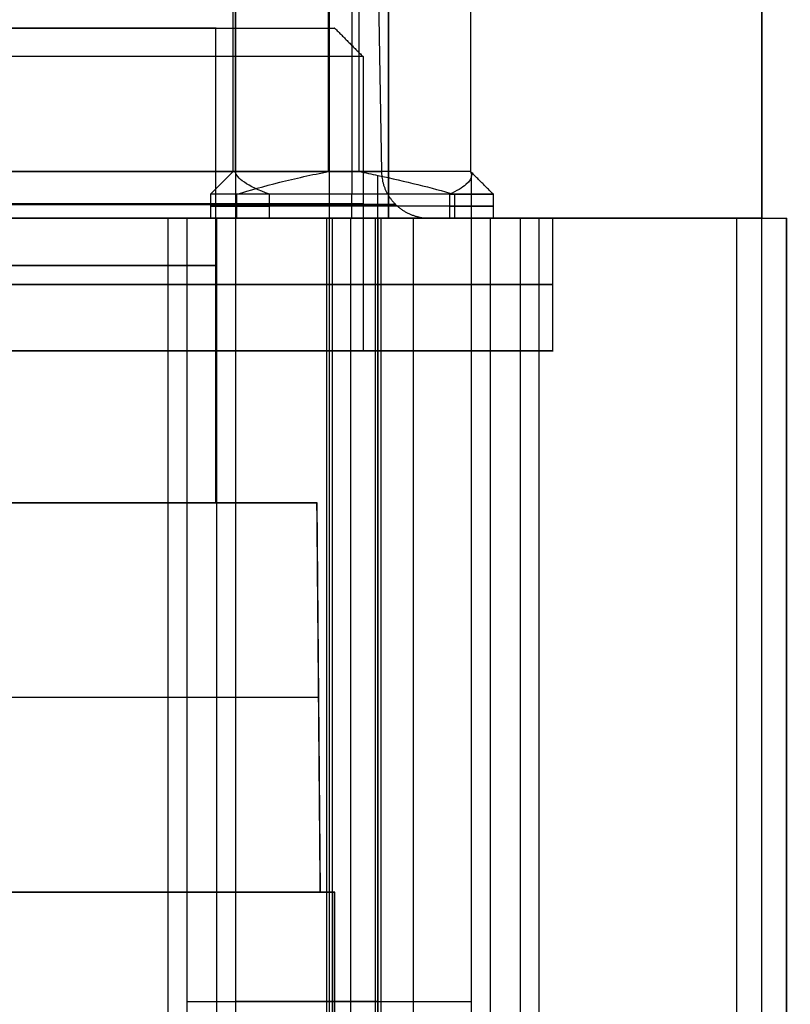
# Model space of a CAD drawing. Header units: millimetres. Extents: x 0 to 284, y -110 to 65.
# Tile 146 of 227: x 262 to 270, y -75 to -65. Entities that reach past the tile are written whole.
import ezdxf

# ---------------------------------------------------------------- set-up
doc = ezdxf.new("R2010")
doc.units = ezdxf.units.MM
doc.layers.add('Layer 01', color=7, linetype='Continuous', true_color=0x000000)

# ---------------------------------------------------------------- blocks, each defined once
blk = doc.blocks.new('Block 01')
at = {"layer": 'Layer 01'}
for p, q in [((265.18, -57.5, 31.93), (265.18, -66.51, 31.93)), ((265.18, -57.5, 2.57), (265.18, -66.51, 2.57)), ((263.954, -58.8, 4.059), (263.954, -91.7, 4.059)), ((264.941, -58.8, 31.954), (264.941, -91.7, 31.954)), ((269.497, -67, 18.5), (269.497, -58.912, 18.5)), ((269.497, -58.912, 4.094), (269.497, -67, 4.094)), ((265.412, -61.952, 18.5), (265.491, -66.509, 18.5)), ((263.93, -66.51, 3.82), (263.69, -66.75, 3.82)), ((265.18, -66.51, 2.57), (265.18, -66.75, 2.33)), ((265.18, -66.51, 31.93), (265.18, -66.75, 31.69)), ((265.18, -67, 2.33), (265.18, -66.75, 2.33)), ((265.18, -67, 31.69), (265.18, -66.75, 31.69)), ((266.67, -67, 33.18), (266.67, -66.75, 33.18)), ((264.941, -67, 34.954), (264.941, -91.7, 34.954)), ((265.991, -67, 18.5), (269.497, -67, 18.5)), ((266.954, -67, 4.059), (266.954, -91.7, 4.059))]:
    blk.add_line(p, q, dxfattribs=at)
at = {"layer": 'Layer 01', "extrusion": (0, 1, 0)}
for centre, radius, start, end in [((-250.5, 18.5, -66.509), 14.991, 90, 270), ((-265.18, 33.18, -66.875), 1.49, 133.6065, 324.3141)]:
    blk.add_arc(centre, radius, start, end, dxfattribs=at)
at = {"layer": 'Layer 01', "extrusion": (4.53768e-21, 1, 4.81539e-21)}
blk.add_arc((-265.18, 3.82, -66.51), 1.25, 266.5985, 0, dxfattribs=at)
at = {"layer": 'Layer 01', "extrusion": (3.69559e-15, 1, -3.6633e-16)}
blk.add_arc((-265.18, 3.82, -66.51), 1.25, 360, 11.3221, dxfattribs=at)
at = {"layer": 'Layer 01', "extrusion": (-9.82151e-15, 1, 3.88578e-16)}
blk.add_arc((-265.18, 33.18, -66.51), 1.25, 180, 281.3221, dxfattribs=at)
at = {"layer": 'Layer 01', "extrusion": (-1.30408e-14, -1, -3.8721e-16)}
blk.add_arc((265.18, 33.18, 66.51), 1.25, 0, 3.4015, dxfattribs=at)
at = {"layer": 'Layer 01', "extrusion": (8.7713e-17, -1, -4.49953e-17)}
blk.add_arc((265.18, 3.82, 66.75), 1.49, 125.6859, 180, dxfattribs=at)
at = {"layer": 'Layer 01', "extrusion": (1.55446e-16, 1, 3.88578e-16)}
blk.add_arc((-265.18, 3.82, -66.75), 1.49, 223.6065, 0, dxfattribs=at)
at = {"layer": 'Layer 01', "extrusion": (-6.70226e-17, 1, 2.08215e-16)}
blk.add_arc((-265.18, 33.18, -66.75), 1.49, 180, 324.3141, dxfattribs=at)
at = {"layer": 'Layer 01', "extrusion": (4.31335e-16, 1, 1.84842e-16)}
blk.add_arc((-265.18, 33.18, -66.75), 1.49, 133.6065, 180, dxfattribs=at)
at = {"layer": 'Layer 01', "extrusion": (0, 1, 4.44089e-16)}
for start, end in [(0, 54.3141), (223.6065, 0)]:
    blk.add_arc((-265.18, 3.82, -66.875), 1.49, start, end, dxfattribs=at)
at = {"layer": 'Layer 01', "extrusion": (-5.13062e-15, -1, -2.33731e-17)}
blk.add_arc((264.941, 33.454, 67), 1.5, 32.4244, 180, dxfattribs=at)
at = {"layer": 'Layer 01', "extrusion": (2.6889e-14, 1, 9.79596e-18)}
blk.add_arc((-264.941, 33.454, -67), 1.5, 310.345, 0, dxfattribs=at)
at = {"layer": 'Layer 01', "extrusion": (4.41873e-16, 1, -2.26673e-16)}
blk.add_arc((-265.18, 3.82, -67), 1.49, 0, 54.3141, dxfattribs=at)
at = {"layer": 'Layer 01', "extrusion": (4.27325e-17, 1, 1.06821e-16)}
blk.add_arc((-265.18, 3.82, -67), 1.49, 223.6065, 0, dxfattribs=at)
at = {"layer": 'Layer 01', "extrusion": (-1.67664e-16, 1, 1.92606e-16)}
blk.add_arc((-265.18, 33.18, -67), 1.49, 133.6065, 324.3141, dxfattribs=at)
at = {"layer": 'Layer 01', "extrusion": (7.46609e-18, -1, -1.61377e-17)}
blk.add_arc((265.454, 4.059, 67), 1.5, 90, 139.655, dxfattribs=at)
at = {"layer": 'Layer 01', "extrusion": (0, -1, 0)}
for centre, start, end in [((265.454, 4.059, 67), 302.4244, 90), ((264.941, 33.454, 75.25), 180, 0), ((265.454, 4.059, 75.25), 90, 270)]:
    blk.add_arc(centre, 1.5, start, end, dxfattribs=at)
at = {"layer": 'Layer 01', "extrusion": (2.10194e-21, 1, -2.06557e-21)}
blk.add_arc((-265.497, 4.094, -67), 4, 180, 269, dxfattribs=at)
at = {"layer": 'Layer 01', "extrusion": (1.2044e-19, 1, 1.18356e-19)}
blk.add_arc((-265.497, 32.906, -67), 4, 91, 180, dxfattribs=at)
at = {"layer": 'Layer 01'}
for points, degree in [([(263.93, -66.51, 3.82), (263.93, -62.005, 3.82), (263.93, -57.5, 3.82)], 2), ([(266.43, -57.5, 33.18), (266.43, -62.005, 33.18), (266.43, -66.51, 33.18)], 2), ([(265.567, -67, 0.095), (265.567, -62.31, 0.095), (265.567, -57.62, 0.095)], 2), ([(265.567, -57.62, 36.905), (265.567, -62.31, 36.905), (265.567, -67, 36.905)], 2), ([(263.954, -66.51, 4.065), (263.954, -62.655, 4.065), (263.954, -58.8, 4.065)], 2), ([(264.935, -66.51, 31.954), (264.935, -62.655, 31.954), (264.935, -58.8, 31.954)], 2), ([(265.254, -58.8, 2.572), (265.254, -62.655, 2.572), (265.254, -66.51, 2.572)], 2), ([(266.428, -58.8, 33.254), (266.428, -62.655, 33.254), (266.428, -66.51, 33.254)], 2), ([(269.497, -58.912, 32.906), (269.497, -62.956, 32.906), (269.497, -67, 32.906)], 2), ([(269.497, -67, 4.094), (269.497, -62.956, 4.094), (269.497, -58.912, 4.094)], 2), ([(265.254, -66.51, 2.572), (265.321, -66.523, 2.563), (265.388, -66.537, 2.559), (265.454, -66.551, 2.559)], 3), ([(265.454, -91.7, 2.559), (265.454, -79.126, 2.559), (265.454, -66.551, 2.559)], 2), ([(266.428, -66.51, 33.254), (266.437, -66.523, 33.321), (266.441, -66.537, 33.388), (266.441, -66.551, 33.454)], 3), ([(266.67, -66.75, 33.18), (266.55, -66.63, 33.18), (266.43, -66.51, 33.18)], 2), ([(266.441, -91.7, 33.454), (266.441, -79.126, 33.454), (266.441, -66.551, 33.454)], 2), ([(263.69, -66.75, 3.82), (263.69, -66.875, 3.82), (263.69, -67, 3.82)], 2), ([(263.97, -67, 32.311), (263.97, -66.875, 32.311), (263.97, -66.75, 32.311)], 2), ([(264.311, -67, 5.03), (264.311, -66.875, 5.03), (264.311, -66.75, 5.03)], 2), ([(266.207, -66.75, 34.259), (266.207, -66.875, 34.259), (266.207, -67, 34.259)], 2), ([(266.259, -66.75, 2.793), (266.259, -66.875, 2.793), (266.259, -67, 2.793)], 2), ([(235.57, -67, -0.429), (250.568, -67, -0.167), (265.567, -67, 0.095)], 2), ([(265.567, -67, 36.905), (250.568, -67, 37.167), (235.57, -67, 37.429)], 2), ([(263.441, -67, 33.454), (263.441, -79.35, 33.454), (263.441, -91.7, 33.454)], 2), ([(265.454, -67, 5.559), (265.454, -79.35, 5.559), (265.454, -91.7, 5.559)], 2), ([(269.497, -67, 32.906), (269.497, -67, 18.5), (269.497, -67, 4.094)], 2)]:
    blk.add_open_spline(points, degree=degree, dxfattribs=at)
for points, knots in [([(264.311, -66.75, 5.03), (264.198, -66.708, 4.897), (264.108, -66.665, 4.743), (263.987, -66.583, 4.417), (263.955, -66.544, 4.241), (263.954, -66.51, 4.065)], [-1.081926, -1.081926, -1.081926, -1.081926, -0.540963, -0.540963, 0, 0, 0, 0]), ([(263.97, -66.75, 32.311), (264.103, -66.708, 32.198), (264.257, -66.665, 32.108), (264.583, -66.583, 31.987), (264.759, -66.544, 31.955), (264.935, -66.51, 31.954)], [-1.081926, -1.081926, -1.081926, -1.081926, -0.540963, -0.540963, 0, 0, 0, 0]), ([(265.454, -66.551, 2.559), (265.596, -66.581, 2.559), (265.739, -66.614, 2.579), (266.01, -66.681, 2.658), (266.138, -66.716, 2.716), (266.259, -66.75, 2.793)], [-0.8746588, -0.8746588, -0.8746588, -0.8746588, -0.4373294, -0.4373294, 0, 0, 0, 0]), ([(266.441, -66.551, 33.454), (266.441, -66.581, 33.596), (266.421, -66.614, 33.739), (266.342, -66.681, 34.01), (266.284, -66.716, 34.138), (266.207, -66.75, 34.259)], [-0.8746588, -0.8746588, -0.8746588, -0.8746588, -0.4373294, -0.4373294, 0, 0, 0, 0]), ([(250.5, -67, 33.991), (250.974, -67, 33.991), (251.681, -67, 33.959), (252.502, -67, 33.865), (252.911, -67, 33.803), (253.115, -67, 33.769), (253.202, -67, 33.754), (253.261, -67, 33.743), (253.288, -67, 33.738), (253.813, -67, 33.641), (254.544, -67, 33.469), (255.379, -67, 33.207), (255.792, -67, 33.06), (255.997, -67, 32.983), (256.085, -67, 32.949), (256.144, -67, 32.927), (256.172, -67, 32.916), (256.689, -67, 32.711), (257.401, -67, 32.387), (258.199, -67, 31.947), (258.591, -67, 31.712), (258.757, -67, 31.608), (258.867, -67, 31.537), (258.921, -67, 31.503), (259.872, -67, 30.881), (260.698, -67, 30.21), (261.832, -67, 29.076), (262.367, -67, 28.483), (262.935, -67, 27.745), (263.205, -67, 27.365), (263.318, -67, 27.2), (263.393, -67, 27.089), (263.43, -67, 27.032), (263.753, -67, 26.539), (264.147, -67, 25.864), (264.546, -67, 25.044), (264.73, -67, 24.626), (264.818, -67, 24.415), (264.855, -67, 24.324), (264.879, -67, 24.263), (264.892, -67, 24.231), (265.089, -67, 23.735), (265.331, -67, 23.025), (265.552, -67, 22.178), (265.648, -67, 21.75), (265.691, -67, 21.535), (265.709, -67, 21.442), (265.721, -67, 21.381), (265.727, -67, 21.348), (265.905, -67, 20.387), (265.991, -67, 19.447), (265.991, -67, 18.026), (265.959, -67, 17.319), (265.865, -67, 16.498), (265.803, -67, 16.089), (265.769, -67, 15.885), (265.754, -67, 15.798), (265.743, -67, 15.739), (265.738, -67, 15.712), (265.641, -67, 15.187), (265.469, -67, 14.456), (265.207, -67, 13.621), (265.06, -67, 13.208), (264.983, -67, 13.003), (264.949, -67, 12.915), (264.927, -67, 12.856), (264.916, -67, 12.828), (264.711, -67, 12.311), (264.387, -67, 11.599), (263.947, -67, 10.801), (263.712, -67, 10.409), (263.608, -67, 10.243), (263.537, -67, 10.133), (263.503, -67, 10.079), (262.881, -67, 9.128), (262.21, -67, 8.302), (261.076, -67, 7.168), (260.483, -67, 6.633), (259.745, -67, 6.065), (259.365, -67, 5.795), (259.2, -67, 5.682), (259.089, -67, 5.607), (259.032, -67, 5.57), (258.539, -67, 5.247), (257.864, -67, 4.853), (257.044, -67, 4.454), (256.626, -67, 4.27), (256.415, -67, 4.182), (256.324, -67, 4.145), (256.263, -67, 4.121), (256.231, -67, 4.108), (255.735, -67, 3.911), (255.025, -67, 3.669), (254.178, -67, 3.448), (253.75, -67, 3.352), (253.535, -67, 3.309), (253.442, -67, 3.291), (253.381, -67, 3.279), (253.348, -67, 3.273), (252.387, -67, 3.095), (251.448, -67, 3.009), (250.5, -67, 3.009)], [0, 0, 0, 0, 1.521937, 2.282905, 2.663389, 2.853632, 2.948753, 2.948753, 3.043874, 3.043874, 4.56581, 5.326779, 5.707263, 5.897505, 5.992626, 5.992626, 6.087747, 6.087747, 7.609684, 8.370652, 8.751137, 8.941379, 8.941379, 9.131621, 9.131621, 12.175494, 12.175494, 13.697431, 14.4584, 14.838884, 15.029126, 15.029126, 15.219368, 15.219368, 16.741305, 17.502273, 17.882757, 18.073, 18.168121, 18.168121, 18.263242, 18.263242, 19.785179, 20.546147, 20.926631, 21.116873, 21.211994, 21.211994, 21.307115, 21.307115, 24.350989, 24.350989, 25.872926, 26.633894, 27.014378, 27.20462, 27.299741, 27.299741, 27.394863, 27.394863, 28.916799, 29.677768, 30.058252, 30.248494, 30.343615, 30.343615, 30.438736, 30.438736, 31.960673, 32.721641, 33.102126, 33.292368, 33.292368, 33.48261, 33.48261, 36.526483, 36.526483, 38.04842, 38.809389, 39.189873, 39.380115, 39.380115, 39.570357, 39.570357, 41.092294, 41.853262, 42.233746, 42.423989, 42.51911, 42.51911, 42.614231, 42.614231, 44.136167, 44.897136, 45.27762, 45.467862, 45.562983, 45.562983, 45.658104, 45.658104, 48.701978, 48.701978, 48.701978, 48.701978])]:
    blk.add_open_spline(points, degree=3, knots=knots, dxfattribs=at)
for points, weights in [([(265.491, -66.509, 18.5), (265.496, -66.798, 18.5), (265.702, -67, 18.5), (265.991, -67, 18.5)], [0.5, 0.404416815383, 0.404416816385, 0.500000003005]), ([(250.5, -66.857, 3.359), (280.782, -66.857, 3.359), (280.782, -66.857, 33.641), (250.5, -66.857, 33.641)], [0.856625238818, 0.285541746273, 0.285541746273, 0.856625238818])]:
    blk.add_rational_spline(points, weights, degree=3, dxfattribs=at)

msp = doc.modelspace()

# ---------------------------------------------------------------- linework, layer by layer
at = {"layer": 'Layer 01'}
for p, q in [((263.748, -65, 18.731), (264.998, -65, 18.753)), ((263.241, -67, 33.425), (263.241, -87, 33.425)), ((264.912, -67, 35.154), (264.912, -87, 35.154)), ((264.971, -67, 31.755), (264.971, -87, 31.755)), ((265.166, -67, 37.759), (265.166, -87, 37.759)), ((265.425, -67, 5.759), (265.425, -87, 5.759)), ((265.484, -67, 2.359), (265.484, -87, 2.359)), ((269.497, -67, 18.832), (267.297, -67, 18.793)), ((269.497, -87, 18.832), (269.497, -67, 18.832)), ((269.759, -87, 3.834), (269.759, -67, 3.834)), ((265.298, -68.4, 18.758), (267.297, -68.4, 18.793)), ((263.748, -70, 18.731), (264.812, -70, 18.75)), ((264.812, -70, 18.75), (264.847, -74.1, 18.75)), ((264.998, -74.1, 18.753), (264.847, -74.1, 18.75)), ((264.998, -74.1, 18.753), (264.998, -85.6, 18.753)), ((264.998, -74.1, 18.753), (264.998, -85.6, 18.753))]:
    msp.add_line(p, q, dxfattribs=at)
at = {"layer": 'Layer 01', "extrusion": (9.37291e-18, 1, -5.36973e-16)}
for centre, radius, start, end in [((-250.5, 18.5, -65), 14.5, 359, 179), ((-250.5, 18.5, -65.3), 14.8, 179, 359), ((-264.941, 33.454, -67), 1.7, 179, 359), ((-265.454, 4.059, -67), 1.7, 179, 359), ((-250.5, 18.5, -70), 13.25, 359, 179), ((-250.5, 18.5, -74.1), 14.35, 359, 179), ((-250.5, 18.5, -74.1), 14.35, 179, 359)]:
    msp.add_arc(centre, radius, start, end, dxfattribs=at)
at = {"layer": 'Layer 01', "extrusion": (-9.37291e-18, -1, 5.36973e-16)}
for centre, radius, start, end in [((250.5, 18.5, 65), 14.5, 181, 1), ((250.5, 18.5, 65), 13.25, 1, 181), ((250.5, 18.5, 65), 13.25, 181, 1), ((250.5, 18.5, 65.3), 14.8, 1, 181), ((250.5, 18.5, 67), 16.8, 1, 181), ((264.941, 33.454, 67), 1.7, 1, 181), ((265.454, 4.059, 67), 1.7, 1, 181), ((250.5, 18.5, 70), 13.25, 181, 1)]:
    msp.add_arc(centre, radius, start, end, dxfattribs=at)
at = {"layer": 'Layer 01', "extrusion": (0, 1, 0)}
for centre, radius, start, end in [((-250.5, 18.5, -66.85), 14.8, 359, 179), ((-250.5, 18.5, -66.85), 14.8, 179, 359), ((-250.5, 18.5, -67.5), 13.25, 359, 179), ((-250.5, 18.5, -67.5), 13.25, 179, 359), ((-250.5, 18.5, -67.7), 16.8, 359, 179), ((-250.5, 18.5, -67.7), 16.8, 179, 359)]:
    msp.add_arc(centre, radius, start, end, dxfattribs=at)
at = {"layer": 'Layer 01', "extrusion": (8.55128e-16, 1, -5.22211e-16)}
msp.add_arc((-250.5, 18.5, -67), 16.8, 179, 359, dxfattribs=at)
at = {"layer": 'Layer 01', "extrusion": (0, -1, 0)}
for centre, radius, end in [((265.236, 33.76, 67), 4, 91), ((250.5, 18.5, 72.05), 14.332, 181)]:
    msp.add_arc(centre, radius, 1, end, dxfattribs=at)
at = {"layer": 'Layer 01', "extrusion": (-5.46346e-16, -1, 5.276e-16)}
msp.add_arc((265.76, 3.764, 67), 4, 271, 1, dxfattribs=at)
at = {"layer": 'Layer 01', "extrusion": (4.32251e-16, 1, -5.29592e-16)}
for start, end in [(359, 179), (179, 359)]:
    msp.add_arc((-250.5, 18.5, -68.4), 16.8, start, end, dxfattribs=at)
at = {"layer": 'Layer 01', "extrusion": (4.89396e-16, 1, -5.28595e-16)}
msp.add_arc((-250.5, 18.5, -68.4), 14.8, 359, 179, dxfattribs=at)
at = {"layer": 'Layer 01', "extrusion": (-4.7065e-16, 1, -5.45352e-16)}
msp.add_arc((-250.5, 18.5, -68.4), 14.8, 179, 359, dxfattribs=at)
at = {"layer": 'Layer 01', "extrusion": (-5.05699e-16, -1, 5.2831e-16)}
msp.add_arc((250.5, 18.5, 70), 14.314, 1, 181, dxfattribs=at)
at = {"layer": 'Layer 01', "extrusion": (-4.86953e-16, 1, -5.45637e-16)}
msp.add_arc((-250.5, 18.5, -70), 14.314, 179, 359, dxfattribs=at)
at = {"layer": 'Layer 01', "extrusion": (-9.89283e-16, -1, 5.19869e-16)}
msp.add_arc((250.5, 18.5, 74.1), 14.5, 1, 181, dxfattribs=at)
at = {"layer": 'Layer 01', "extrusion": (4.80582e-16, -1, 5.45526e-16)}
msp.add_arc((250.5, 18.5, 74.1), 14.5, 181, 1, dxfattribs=at)
at = {"layer": 'Layer 01'}
for points in [[(263.748, -70, 18.731), (263.748, -67.5, 18.731), (263.748, -65, 18.731)], [(264.998, -65, 18.753), (265.148, -65.15, 18.756), (265.298, -65.3, 18.758)], [(265.298, -65.3, 18.758), (265.298, -66.85, 18.758), (265.298, -68.4, 18.758)], [(265.166, -67, 37.759), (250.168, -67, 37.497), (235.171, -67, 37.235)], [(235.834, -67, -0.759), (250.832, -67, -0.497), (265.829, -67, -0.235)], [(263.241, -67, 33.425), (263.241, -77, 33.425), (263.241, -87, 33.425)], [(263.755, -67, 4.029), (263.755, -77, 4.029), (263.755, -87, 4.029)], [(265.166, -67, 37.759), (265.166, -77, 37.759), (265.166, -87, 37.759)], [(265.829, -87, -0.235), (265.829, -77, -0.235), (265.829, -67, -0.235)], [(266.641, -87, 33.484), (266.641, -77, 33.484), (266.641, -67, 33.484)], [(267.154, -87, 4.088), (267.154, -77, 4.088), (267.154, -67, 4.088)], [(267.297, -68.4, 18.793), (267.297, -67.7, 18.793), (267.297, -67, 18.793)], [(269.235, -67, 33.829), (269.497, -67, 18.832), (269.759, -67, 3.834)], [(269.235, -87, 33.829), (269.235, -77, 33.829), (269.235, -67, 33.829)], [(269.759, -67, 3.834), (269.759, -77, 3.834), (269.759, -87, 3.834)], [(264.847, -74.1, 18.75), (264.83, -72.05, 18.75), (264.812, -70, 18.75)], [(264.998, -85.6, 18.753), (264.998, -79.85, 18.753), (264.998, -74.1, 18.753)]]:
    msp.add_open_spline(points, degree=2, dxfattribs=at)

# ---------------------------------------------------------------- block references
msp.add_blockref('Block 01', (0, 0), dxfattribs=at)

doc.saveas('drawing.dxf')
